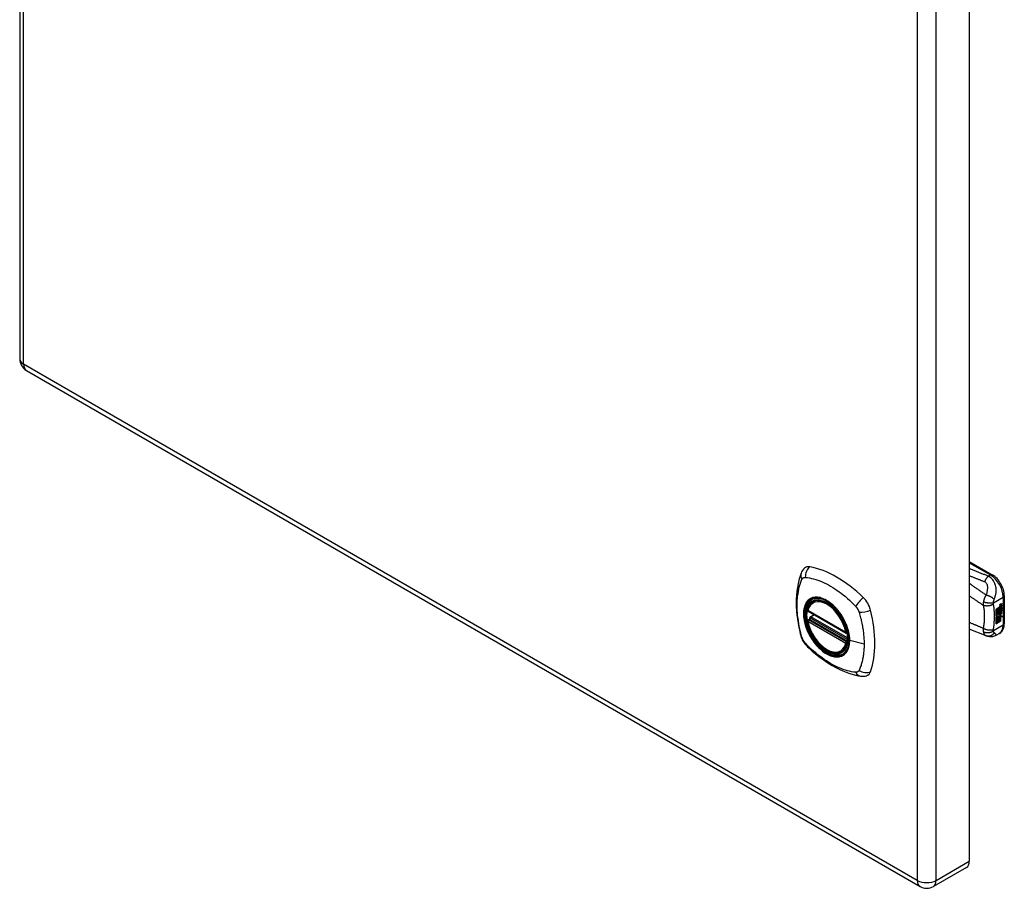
# Model space of a CAD drawing. Header units: inches. Extents: x 3.3 to 70.9, y 5 to 37.2.
# Tile 31 of 32: x 60.2 to 70.9, y 18.3 to 27.8. Entities that reach past the tile are written whole.
import ezdxf

# ---------------------------------------------------------------- set-up
doc = ezdxf.new("R2010")
doc.units = ezdxf.units.IN
doc.header["$MEASUREMENT"] = 0
doc.layers.add('Visible Edges(ANSI)', color=7, linetype='Continuous', lineweight=25)
doc.layers.add('Visible Tangent Edges(ANSI)', color=7, linetype='Continuous', lineweight=25)

msp = doc.modelspace()

# ---------------------------------------------------------------- linework, layer by layer
at = {"layer": 'Visible Edges(ANSI)'}
for p, q in [((60.207, 36.9), (60.207, 24.075)), ((70.566, 31.42), (70.566, 18.595)), ((60.28, 23.948), (70.029, 18.32)), ((70.566, 21.864), (70.817, 21.719)), ((70.948, 21.492), (70.948, 21.186)), ((68.865, 21.427), (68.875, 21.433)), ((70.903, 21.382), (70.902, 21.383)), ((70.903, 21.379), (70.902, 21.38)), ((70.905, 21.393), (70.922, 21.399)), ((70.905, 21.374), (70.922, 21.38)), ((70.907, 21.399), (70.923, 21.405)), ((70.923, 21.398), (70.907, 21.392)), ((70.923, 21.38), (70.907, 21.374)), ((70.912, 21.383), (70.923, 21.387)), ((70.922, 21.399), (70.922, 21.405)), ((70.923, 21.398), (70.922, 21.399)), ((70.922, 21.38), (70.922, 21.386)), ((70.923, 21.38), (70.922, 21.38)), ((70.923, 21.405), (70.923, 21.398)), ((70.923, 21.387), (70.923, 21.38)), ((68.808, 21.323), (69.222, 21.084)), ((68.833, 21.261), (68.874, 21.285)), ((70.858, 21.346), (70.895, 21.368)), ((70.858, 21.332), (70.895, 21.353)), ((70.896, 21.352), (70.858, 21.33)), ((70.858, 21.328), (70.896, 21.35)), ((70.858, 21.33), (70.858, 21.346)), ((70.858, 21.313), (70.899, 21.337)), ((70.901, 21.337), (70.858, 21.312)), ((70.858, 21.31), (70.904, 21.336)), ((70.858, 21.312), (70.858, 21.328)), ((70.858, 21.295), (70.895, 21.316)), ((70.896, 21.315), (70.858, 21.294)), ((70.858, 21.273), (70.858, 21.31)), ((70.858, 21.294), (70.882, 21.287)), ((70.858, 21.294), (70.858, 21.294)), ((70.858, 21.274), (70.869, 21.273)), ((70.858, 21.239), (70.882, 21.273)), ((70.87, 21.273), (70.858, 21.273)), ((70.858, 21.256), (70.87, 21.273)), ((70.883, 21.272), (70.858, 21.237)), ((70.87, 21.273), (70.869, 21.273)), ((70.882, 21.287), (70.896, 21.306)), ((70.883, 21.272), (70.882, 21.273)), ((70.882, 21.273), (70.895, 21.269)), ((70.897, 21.269), (70.883, 21.272)), ((70.892, 21.265), (70.897, 21.269)), ((70.893, 21.286), (70.898, 21.293)), ((70.894, 21.285), (70.893, 21.286)), ((70.899, 21.292), (70.894, 21.285)), ((70.894, 21.285), (70.915, 21.28)), ((70.895, 21.36), (70.897, 21.361)), ((70.895, 21.353), (70.895, 21.36)), ((70.896, 21.359), (70.895, 21.36)), ((70.896, 21.352), (70.895, 21.353)), ((70.895, 21.339), (70.895, 21.349)), ((70.896, 21.338), (70.895, 21.339)), ((70.895, 21.328), (70.9, 21.334)), ((70.895, 21.316), (70.895, 21.328)), ((70.896, 21.327), (70.895, 21.328)), ((70.896, 21.315), (70.895, 21.316)), ((70.897, 21.269), (70.895, 21.269)), ((70.899, 21.36), (70.896, 21.359)), ((70.896, 21.359), (70.896, 21.352)), ((70.896, 21.35), (70.896, 21.338)), ((70.896, 21.338), (70.901, 21.337)), ((70.904, 21.336), (70.896, 21.327)), ((70.896, 21.327), (70.896, 21.315)), ((70.897, 21.353), (70.922, 21.362)), ((70.923, 21.361), (70.897, 21.352)), ((70.899, 21.36), (70.897, 21.361)), ((70.897, 21.358), (70.902, 21.36)), ((70.897, 21.352), (70.897, 21.358)), ((70.897, 21.348), (70.91, 21.342)), ((70.897, 21.34), (70.897, 21.348)), ((70.897, 21.34), (70.905, 21.338)), ((70.906, 21.337), (70.897, 21.34)), ((70.897, 21.327), (70.906, 21.336)), ((70.897, 21.321), (70.908, 21.334)), ((70.91, 21.333), (70.897, 21.318)), ((70.897, 21.318), (70.897, 21.327)), ((70.899, 21.292), (70.898, 21.293)), ((70.902, 21.362), (70.9, 21.362)), ((70.903, 21.364), (70.902, 21.365)), ((70.902, 21.36), (70.902, 21.362)), ((70.903, 21.3), (70.902, 21.3)), ((70.906, 21.337), (70.905, 21.338)), ((70.906, 21.336), (70.906, 21.337)), ((70.908, 21.313), (70.906, 21.314)), ((70.907, 21.276), (70.913, 21.281)), ((70.908, 21.275), (70.907, 21.276)), ((70.91, 21.333), (70.908, 21.334)), ((70.908, 21.334), (70.922, 21.328)), ((70.908, 21.3), (70.908, 21.313)), ((70.915, 21.28), (70.908, 21.275)), ((70.908, 21.275), (70.93, 21.264)), ((70.91, 21.342), (70.923, 21.357)), ((70.923, 21.327), (70.91, 21.333)), ((70.91, 21.302), (70.91, 21.321)), ((70.912, 21.301), (70.91, 21.302)), ((70.912, 21.364), (70.923, 21.368)), ((70.912, 21.34), (70.922, 21.349)), ((70.912, 21.339), (70.912, 21.34)), ((70.914, 21.339), (70.912, 21.34)), ((70.914, 21.338), (70.912, 21.339)), ((70.912, 21.321), (70.912, 21.301)), ((70.923, 21.349), (70.914, 21.339)), ((70.914, 21.339), (70.914, 21.338)), ((70.914, 21.338), (70.923, 21.336)), ((70.918, 21.321), (70.922, 21.323)), ((70.922, 21.362), (70.922, 21.368)), ((70.923, 21.361), (70.922, 21.362)), ((70.922, 21.349), (70.922, 21.356)), ((70.923, 21.349), (70.922, 21.349)), ((70.922, 21.328), (70.922, 21.336)), ((70.923, 21.327), (70.922, 21.328)), ((70.923, 21.368), (70.923, 21.361)), ((70.923, 21.357), (70.923, 21.349)), ((70.923, 21.336), (70.923, 21.327)), ((68.808, 21.227), (68.822, 21.235)), ((68.828, 21.247), (68.828, 21.249)), ((70.858, 21.183), (70.858, 21.256)), ((70.858, 21.237), (70.873, 21.246)), ((70.858, 21.237), (70.858, 21.237)), ((70.858, 21.185), (70.872, 21.193)), ((70.873, 21.192), (70.858, 21.183)), ((70.872, 21.193), (70.872, 21.245)), ((70.873, 21.192), (70.872, 21.193)), ((70.873, 21.246), (70.873, 21.192)), ((70.875, 21.247), (70.89, 21.255)), ((70.875, 21.193), (70.875, 21.247)), ((70.875, 21.195), (70.889, 21.203)), ((70.89, 21.202), (70.875, 21.193)), ((70.889, 21.203), (70.889, 21.255)), ((70.89, 21.202), (70.889, 21.203)), ((70.89, 21.255), (70.89, 21.202)), ((70.906, 21.265), (70.892, 21.265)), ((70.892, 21.257), (70.906, 21.265)), ((70.892, 21.203), (70.892, 21.257)), ((70.892, 21.205), (70.906, 21.213)), ((70.907, 21.212), (70.892, 21.203)), ((70.893, 21.266), (70.904, 21.265)), ((70.906, 21.265), (70.904, 21.265)), ((70.906, 21.213), (70.906, 21.265)), ((70.907, 21.265), (70.906, 21.265)), ((70.906, 21.265), (70.928, 21.265)), ((70.907, 21.212), (70.906, 21.213)), ((70.907, 21.265), (70.907, 21.212)), ((70.93, 21.264), (70.907, 21.265)), ((70.749, 21.055), (70.566, 21.127)), ((70.752, 21.054), (70.749, 21.055)), ((70.896, 21.08), (70.856, 21.057)), ((69.178, 20.885), (69.188, 20.891)), ((70.536, 18.528), (70.175, 18.32))]:
    msp.add_line(p, q, dxfattribs=at)
at = {"layer": 'Visible Edges(ANSI)', "flags": 128}
for points in [[(68.731, 21.736), (68.724, 21.715), (68.717, 21.695), (68.712, 21.676), (68.707, 21.658), (68.703, 21.639), (68.698, 21.62), (68.691, 21.58), (68.686, 21.539), (68.682, 21.498), (68.679, 21.455), (68.678, 21.412), (68.679, 21.369), (68.682, 21.325), (68.685, 21.28), (68.691, 21.236), (68.698, 21.19), (68.706, 21.145), (68.716, 21.099), (68.721, 21.076), (68.724, 21.064), (68.728, 21.05)], [(68.769, 21.792), (68.756, 21.779), (68.746, 21.765), (68.737, 21.75), (68.731, 21.736)], [(70.948, 21.492), (70.948, 21.508), (70.946, 21.524), (70.943, 21.54), (70.938, 21.557), (70.933, 21.573), (70.926, 21.59), (70.919, 21.606), (70.911, 21.621), (70.901, 21.636), (70.891, 21.651), (70.88, 21.664), (70.869, 21.677), (70.857, 21.689), (70.844, 21.7), (70.831, 21.71), (70.817, 21.719)], [(68.803, 21.336), (68.807, 21.351), (68.812, 21.365), (68.819, 21.378), (68.826, 21.39), (68.834, 21.401), (68.843, 21.411), (68.854, 21.419), (68.865, 21.427)], [(69.117, 21.347), (69.136, 21.324), (69.154, 21.301), (69.171, 21.276), (69.186, 21.251), (69.201, 21.225), (69.213, 21.198), (69.225, 21.171), (69.235, 21.143)], [(69.178, 20.885), (69.166, 20.879), (69.154, 20.874), (69.141, 20.871), (69.128, 20.869), (69.115, 20.869), (69.101, 20.87), (69.087, 20.872), (69.072, 20.875), (69.058, 20.88), (69.043, 20.886), (69.028, 20.893), (69.013, 20.901), (68.999, 20.91), (68.984, 20.92), (68.97, 20.931), (68.956, 20.943), (68.942, 20.956), (68.929, 20.97), (68.915, 20.985), (68.903, 21), (68.891, 21.016), (68.879, 21.033), (68.868, 21.05), (68.858, 21.068), (68.848, 21.085), (68.839, 21.104), (68.831, 21.122), (68.824, 21.141), (68.817, 21.159), (68.811, 21.178), (68.807, 21.197), (68.803, 21.215)], [(68.822, 21.235), (68.825, 21.237), (68.827, 21.24), (68.828, 21.244), (68.828, 21.247)], [(70.896, 21.08), (70.909, 21.089), (70.92, 21.1), (70.929, 21.112), (70.936, 21.126), (70.942, 21.14), (70.946, 21.155), (70.948, 21.17), (70.948, 21.186)], [(70.856, 21.057), (70.847, 21.052), (70.838, 21.049), (70.828, 21.046), (70.819, 21.044), (70.809, 21.043), (70.799, 21.042), (70.79, 21.043), (70.781, 21.045), (70.778, 21.045), (70.775, 21.046), (70.77, 21.047), (70.764, 21.049), (70.758, 21.051), (70.752, 21.054)], [(68.728, 21.05), (68.732, 21.037), (68.738, 21.024), (68.743, 21.011), (68.75, 20.999), (68.757, 20.987), (68.765, 20.976), (68.774, 20.965), (68.784, 20.954)], [(68.784, 20.954), (68.793, 20.944), (68.803, 20.935), (68.82, 20.918), (68.854, 20.888), (68.89, 20.858), (68.925, 20.829), (68.961, 20.802), (68.998, 20.777), (69.035, 20.753), (69.072, 20.73), (69.11, 20.709), (69.148, 20.69), (69.186, 20.673), (69.224, 20.658), (69.262, 20.644), (69.3, 20.632), (69.338, 20.622), (69.358, 20.618), (69.368, 20.616), (69.379, 20.614)], [(69.379, 20.614), (69.394, 20.612), (69.411, 20.612), (69.429, 20.614), (69.447, 20.619)]]:
    msp.add_lwpolyline(points, dxfattribs=at)
at = {"layer": 'Visible Edges(ANSI)'}
for centre, radius, start, end in [((60.353, 24.075), 0.146, 180, 240), ((68.814, 21.333), 0.0118, 166.5554, 240), ((68.814, 21.217), 0.0118, 120, 190.611), ((68.839, 21.251), 0.0118, 120, 187.8283), ((69.228, 21.094), 0.0118, 240, 282.6344), ((70.102, 18.446), 0.146, 240, 300)]:
    msp.add_arc(centre, radius, start, end, dxfattribs=at)
for centre, major_axis, start_param, end_param in [((68.868, 21.646), (-0.089, 0.153), 5.825423, 6.408181), ((69.119, 20.649), (-0.64, 1.108), 5.170151, 5.825423), ((69.014, 21.152), (0.157, -0.273), 2.363977, 7.060801), ((69.37, 21.357), (0.089, -0.153), 1.113034, 2.028558), ((70.902, 21.39), (0.0035, 0.00606), 1.107844, 2.350588), ((70.908, 21.394), (-0.0082, -0.0142), 5.492181, 6.613939), ((70.901, 21.372), (0.00338, 0.00585), 1.081978, 2.347078), ((70.907, 21.395), (-0.0082, -0.0142), 0.086492, 0.330754), ((70.904, 21.383), (0.0096, 0.0166), 0.593412, 1.107844), ((70.903, 21.388), (0.002, 0.00346), 1.196401, 2.462706), ((70.906, 21.39), (-0.0042, -0.00727), 5.604299, 6.283185), ((70.904, 21.364), (0.0096, 0.0166), 0.848525, 1.081978), ((70.904, 21.386), (0.0041, 0.0071), 0.610729, 1.196401), ((70.905, 21.387), (-0.002, -0.00346), 4.337994, 5.604299), ((70.908, 21.389), (-0.0042, -0.00727), 5.604299, 6.503242), ((70.906, 21.385), (-0.0041, -0.0071), 3.752322, 4.337994), ((70.916, 21.41), (-0.0155, -0.0268), 0.236639, 0.625276), ((68.632, 21.493), (-0.64, 1.108), 3.599355, 4.254627), ((70.905, 21.375), (-0.008, -0.0139), 5.60195, 6.283185), ((70.911, 21.311), (-0.011, -0.0191), 5.272274, 6.251395), ((70.909, 21.312), (-0.011, -0.0191), 5.444689, 6.251395), ((70.907, 21.374), (-0.008, -0.0139), 5.47676, 6.310847), ((70.911, 21.311), (-0.01, -0.0173), 5.330385, 6.268672), ((70.908, 21.376), (-0.008, -0.0139), 5.48867, 6.499805), ((70.904, 21.309), (0.00507, 0.00878), 1.201563, 2.270327), ((70.907, 21.377), (-0.008, -0.0139), 0.088504, 0.216619), ((70.905, 21.308), (-0.00365, -0.00632), 4.819991, 5.836026), ((70.903, 21.37), (0.002, 0.00346), 1.196548, 2.461438), ((70.906, 21.372), (-0.0042, -0.00727), 5.603031, 6.283185), ((70.907, 21.31), (-0.0056, -0.0097), 5.836026, 6.283185), ((70.913, 21.318), (-0.0133, -0.023), 0.055414, 0.72544), ((70.907, 21.304), (0.0094, 0.0163), 0.369234, 1.201563), ((70.904, 21.308), (0.00318, 0.00551), 0.287189, 1.678399), ((70.906, 21.307), (-0.00365, -0.00632), 4.819991, 5.836026), ((70.909, 21.309), (-0.0056, -0.0097), 5.836026, 6.946368), ((70.914, 21.317), (-0.0133, -0.023), 6.268672, 7.008625), ((70.904, 21.367), (0.0041, 0.0071), 0.610865, 1.196548), ((70.905, 21.369), (-0.002, -0.00346), 4.33814, 5.603031), ((70.908, 21.371), (-0.0042, -0.00727), 5.603031, 6.503084), ((70.905, 21.307), (0.00318, 0.00551), 0.287189, 1.678399), ((70.906, 21.366), (-0.0041, -0.0071), 3.752458, 4.33814), ((70.916, 21.392), (-0.0155, -0.0268), 0.219898, 0.610865), ((70.912, 21.306), (0.0066, 0.0114), 3.867033, 5.35049), ((70.913, 21.307), (0.0032, 0.00554), 3.639467, 5.055842), ((70.914, 21.306), (-0.0066, -0.0114), 0.72544, 2.208898), ((70.904, 21.307), (0.0102, 0.0177), 5.055842, 5.891549), ((70.893, 21.299), (0.0202, 0.0351), 5.35049, 5.748953), ((70.894, 21.298), (-0.0202, -0.0351), 2.208898, 2.658734), ((69.37, 20.778), (0.089, -0.153), 6.158189, 6.740947), ((70.463, 18.654), (0.073, -0.126), 0, 0.785398)]:
    msp.add_ellipse(centre, major_axis=major_axis, ratio=0.57735, start_param=start_param, end_param=end_param, dxfattribs=at)
msp.add_ellipse((69.011, 21.15), major_axis=(-0.16, 0.277), ratio=0.57735, dxfattribs=at)
at = {"layer": 'Visible Tangent Edges(ANSI)'}
for p, q in [((60.25, 24.015), (60.25, 36.841)), ((69.999, 31.212), (69.999, 18.386)), ((70.206, 18.386), (70.206, 31.212)), ((69.999, 18.386), (60.25, 24.015)), ((70.566, 21.85), (70.798, 21.717)), ((70.798, 21.717), (70.775, 21.703)), ((70.829, 21.413), (70.937, 21.476)), ((70.902, 21.385), (70.9, 21.386)), ((70.903, 21.39), (70.902, 21.39)), ((70.907, 21.392), (70.905, 21.393)), ((70.937, 21.476), (70.937, 21.17)), ((69.22, 21.089), (68.806, 21.328)), ((68.839, 21.261), (68.878, 21.283)), ((70.902, 21.367), (70.9, 21.368)), ((70.901, 21.302), (70.9, 21.303)), ((70.902, 21.308), (70.901, 21.309)), ((70.903, 21.371), (70.902, 21.372)), ((70.907, 21.374), (70.905, 21.374)), ((70.913, 21.295), (70.912, 21.295)), ((70.923, 21.309), (70.921, 21.31)), ((68.806, 21.212), (69.22, 20.973)), ((68.814, 21.227), (68.826, 21.233)), ((69.228, 20.988), (68.814, 21.227)), ((68.826, 21.233), (69.236, 20.997)), ((69.237, 21.014), (68.834, 21.246)), ((69.237, 21.031), (68.839, 21.261)), ((70.937, 21.17), (70.829, 21.108)), ((69.235, 20.992), (69.228, 20.988)), ((69.419, 20.963), (69.262, 21.003)), ((70.206, 18.386), (70.566, 18.595))]:
    msp.add_line(p, q, dxfattribs=at)
at = {"layer": 'Visible Tangent Edges(ANSI)', "flags": 128}
for points in [[(70.775, 21.703), (70.766, 21.707), (70.757, 21.71), (70.749, 21.714), (70.74, 21.717), (70.731, 21.721), (70.723, 21.724), (70.714, 21.727), (70.705, 21.731), (70.697, 21.734), (70.688, 21.738), (70.679, 21.741), (70.67, 21.745), (70.662, 21.748), (70.653, 21.751), (70.644, 21.755), (70.636, 21.758), (70.627, 21.762), (70.618, 21.765), (70.61, 21.769), (70.601, 21.772), (70.592, 21.776), (70.584, 21.779), (70.575, 21.782), (70.566, 21.786)], [(70.566, 21.71), (70.573, 21.708), (70.58, 21.705), (70.587, 21.702), (70.594, 21.699), (70.601, 21.697), (70.608, 21.694), (70.615, 21.691), (70.621, 21.688), (70.628, 21.686), (70.635, 21.683), (70.642, 21.68), (70.649, 21.678), (70.656, 21.675), (70.663, 21.672), (70.67, 21.669), (70.677, 21.667), (70.684, 21.664), (70.69, 21.661), (70.697, 21.658), (70.704, 21.656), (70.711, 21.653), (70.718, 21.65), (70.725, 21.647), (70.732, 21.645)], [(70.775, 21.703), (70.773, 21.702), (70.771, 21.7), (70.769, 21.698), (70.767, 21.696), (70.765, 21.694), (70.763, 21.692), (70.761, 21.69), (70.759, 21.688), (70.757, 21.686), (70.755, 21.683), (70.754, 21.681), (70.752, 21.678), (70.75, 21.676), (70.748, 21.673), (70.746, 21.671), (70.745, 21.668), (70.743, 21.665), (70.741, 21.662), (70.739, 21.66), (70.738, 21.657), (70.736, 21.654), (70.735, 21.651), (70.733, 21.648), (70.732, 21.645)], [(70.838, 21.451), (70.841, 21.46), (70.844, 21.469), (70.847, 21.477), (70.85, 21.486), (70.852, 21.496), (70.855, 21.505), (70.856, 21.514), (70.858, 21.524), (70.859, 21.534), (70.86, 21.545), (70.86, 21.555), (70.859, 21.566), (70.858, 21.578), (70.856, 21.589), (70.853, 21.602), (70.85, 21.614), (70.845, 21.626), (70.839, 21.639), (70.831, 21.652), (70.822, 21.664), (70.812, 21.676), (70.801, 21.686), (70.788, 21.696), (70.775, 21.703)], [(68.741, 21.036), (68.732, 21.069), (68.724, 21.099), (68.718, 21.128), (68.712, 21.158), (68.706, 21.187), (68.702, 21.216), (68.698, 21.245), (68.694, 21.274), (68.692, 21.302), (68.69, 21.33), (68.689, 21.358), (68.688, 21.385), (68.689, 21.412), (68.69, 21.438), (68.692, 21.464), (68.694, 21.489), (68.698, 21.513), (68.702, 21.537), (68.706, 21.561), (68.712, 21.584), (68.718, 21.606), (68.724, 21.628), (68.732, 21.649), (68.741, 21.671)], [(68.741, 21.671), (68.742, 21.672), (68.743, 21.674), (68.745, 21.675), (68.746, 21.677), (68.747, 21.678), (68.748, 21.68), (68.749, 21.681), (68.751, 21.682), (68.752, 21.684), (68.754, 21.685), (68.755, 21.686), (68.757, 21.687), (68.758, 21.687), (68.76, 21.688), (68.761, 21.689), (68.763, 21.689), (68.765, 21.69), (68.767, 21.69), (68.768, 21.691), (68.77, 21.691), (68.772, 21.691), (68.774, 21.691), (68.776, 21.692), (68.778, 21.691)], [(68.778, 21.691), (68.802, 21.689), (68.824, 21.685), (68.846, 21.68), (68.868, 21.674), (68.891, 21.668), (68.914, 21.66), (68.937, 21.652), (68.96, 21.643), (68.983, 21.632), (69.007, 21.621), (69.03, 21.609), (69.054, 21.596), (69.077, 21.582), (69.1, 21.567), (69.123, 21.552), (69.146, 21.535), (69.169, 21.518), (69.192, 21.5), (69.215, 21.481), (69.237, 21.461), (69.26, 21.441), (69.282, 21.421), (69.304, 21.399), (69.327, 21.374)], [(70.75, 21.499), (70.742, 21.504), (70.734, 21.509), (70.727, 21.514), (70.719, 21.52), (70.711, 21.525), (70.704, 21.53), (70.696, 21.535), (70.689, 21.541), (70.681, 21.546), (70.673, 21.551), (70.666, 21.556), (70.658, 21.562), (70.65, 21.567), (70.643, 21.572), (70.635, 21.577), (70.627, 21.582), (70.62, 21.588), (70.612, 21.593), (70.605, 21.598), (70.597, 21.603), (70.589, 21.609), (70.582, 21.614), (70.574, 21.619), (70.566, 21.624)], [(70.732, 21.645), (70.738, 21.642), (70.743, 21.639), (70.748, 21.634), (70.752, 21.629), (70.755, 21.624), (70.758, 21.618), (70.76, 21.612), (70.762, 21.606), (70.763, 21.599), (70.764, 21.593), (70.764, 21.586), (70.764, 21.58), (70.764, 21.573), (70.764, 21.566), (70.763, 21.56), (70.763, 21.553), (70.762, 21.546), (70.761, 21.539), (70.759, 21.533), (70.758, 21.526), (70.756, 21.519), (70.754, 21.512), (70.752, 21.505), (70.75, 21.499)], [(70.566, 21.49), (70.573, 21.486), (70.579, 21.481), (70.585, 21.477), (70.592, 21.473), (70.598, 21.469), (70.604, 21.464), (70.611, 21.46), (70.617, 21.456), (70.623, 21.452), (70.63, 21.447), (70.636, 21.443), (70.642, 21.439), (70.649, 21.435), (70.655, 21.43), (70.661, 21.426), (70.668, 21.422), (70.674, 21.418), (70.68, 21.413), (70.687, 21.409), (70.693, 21.405), (70.7, 21.4), (70.706, 21.396), (70.712, 21.392), (70.719, 21.388)], [(70.75, 21.499), (70.748, 21.496), (70.746, 21.493), (70.744, 21.49), (70.743, 21.487), (70.741, 21.484), (70.74, 21.481), (70.738, 21.478), (70.737, 21.475), (70.736, 21.472), (70.734, 21.469), (70.733, 21.466), (70.732, 21.463), (70.73, 21.459), (70.729, 21.456), (70.728, 21.453), (70.727, 21.449), (70.726, 21.446), (70.725, 21.443), (70.724, 21.439), (70.723, 21.436), (70.722, 21.433), (70.721, 21.43), (70.721, 21.427), (70.72, 21.424)], [(70.838, 21.451), (70.836, 21.453), (70.833, 21.455), (70.831, 21.458), (70.828, 21.46), (70.825, 21.462), (70.822, 21.465), (70.818, 21.467), (70.815, 21.47), (70.811, 21.472), (70.807, 21.474), (70.803, 21.477), (70.799, 21.479), (70.795, 21.481), (70.791, 21.483), (70.786, 21.485), (70.782, 21.487), (70.778, 21.489), (70.774, 21.491), (70.769, 21.492), (70.765, 21.494), (70.761, 21.495), (70.757, 21.496), (70.753, 21.498), (70.75, 21.499)], [(68.815, 21.447), (68.806, 21.439), (68.798, 21.43), (68.791, 21.42), (68.784, 21.409), (68.778, 21.397), (68.772, 21.385), (68.768, 21.371), (68.764, 21.357), (68.761, 21.343), (68.759, 21.327), (68.758, 21.311), (68.757, 21.294), (68.758, 21.277), (68.759, 21.26), (68.761, 21.242), (68.764, 21.224), (68.768, 21.206), (68.772, 21.187), (68.778, 21.168), (68.784, 21.149), (68.791, 21.131), (68.798, 21.112), (68.806, 21.093), (68.815, 21.075)], [(69.259, 21.005), (69.256, 20.961), (69.246, 20.922), (69.231, 20.888), (69.209, 20.861), (69.182, 20.842), (69.152, 20.831), (69.117, 20.828), (69.079, 20.833), (69.04, 20.847), (69, 20.868), (68.96, 20.897), (68.921, 20.932), (68.885, 20.972), (68.852, 21.018), (68.823, 21.066), (68.799, 21.117), (68.781, 21.169), (68.768, 21.22), (68.762, 21.27), (68.762, 21.316), (68.768, 21.358), (68.781, 21.395), (68.8, 21.425), (68.824, 21.448), (68.853, 21.463), (68.886, 21.47), (68.922, 21.469), (68.961, 21.46), (69.001, 21.442), (69.041, 21.417), (69.08, 21.385), (69.117, 21.347)], [(68.849, 21.466), (68.847, 21.465), (68.846, 21.465), (68.844, 21.464), (68.843, 21.463), (68.841, 21.463), (68.84, 21.462), (68.838, 21.461), (68.837, 21.461), (68.835, 21.46), (68.834, 21.459), (68.833, 21.458), (68.831, 21.458), (68.83, 21.457), (68.828, 21.456), (68.827, 21.455), (68.826, 21.454), (68.824, 21.453), (68.823, 21.452), (68.822, 21.452), (68.82, 21.451), (68.819, 21.45), (68.818, 21.449), (68.817, 21.448), (68.815, 21.447)], [(69.17, 21.28), (69.159, 21.297), (69.147, 21.313), (69.135, 21.329), (69.122, 21.345), (69.109, 21.359), (69.095, 21.374), (69.081, 21.387), (69.067, 21.399), (69.053, 21.411), (69.039, 21.422), (69.024, 21.431), (69.01, 21.44), (68.995, 21.448), (68.981, 21.455), (68.966, 21.461), (68.952, 21.466), (68.938, 21.47), (68.924, 21.472), (68.91, 21.474), (68.897, 21.474), (68.884, 21.474), (68.872, 21.472), (68.86, 21.47), (68.849, 21.466)], [(70.72, 21.424), (70.72, 21.422), (70.719, 21.42), (70.719, 21.418), (70.719, 21.417), (70.719, 21.415), (70.718, 21.413), (70.718, 21.412), (70.718, 21.41), (70.718, 21.408), (70.718, 21.407), (70.718, 21.405), (70.718, 21.404), (70.718, 21.402), (70.718, 21.401), (70.718, 21.4), (70.718, 21.398), (70.718, 21.397), (70.718, 21.395), (70.718, 21.394), (70.718, 21.393), (70.718, 21.391), (70.718, 21.39), (70.718, 21.389), (70.719, 21.388)], [(70.829, 21.401), (70.825, 21.398), (70.822, 21.396), (70.818, 21.393), (70.814, 21.391), (70.809, 21.389), (70.805, 21.387), (70.8, 21.385), (70.795, 21.384), (70.79, 21.382), (70.784, 21.381), (70.779, 21.38), (70.774, 21.379), (70.768, 21.379), (70.763, 21.378), (70.758, 21.378), (70.753, 21.379), (70.748, 21.379), (70.743, 21.38), (70.738, 21.381), (70.734, 21.382), (70.729, 21.383), (70.726, 21.384), (70.722, 21.386), (70.719, 21.388)], [(70.719, 21.388), (70.719, 21.384), (70.72, 21.381), (70.721, 21.377), (70.721, 21.374), (70.722, 21.37), (70.723, 21.367), (70.723, 21.363), (70.724, 21.359), (70.724, 21.356), (70.725, 21.352), (70.725, 21.349), (70.726, 21.345), (70.726, 21.341), (70.727, 21.338), (70.727, 21.334), (70.727, 21.33), (70.728, 21.326), (70.728, 21.323), (70.728, 21.319), (70.729, 21.315), (70.729, 21.311), (70.729, 21.307), (70.729, 21.304), (70.73, 21.3)], [(70.829, 21.413), (70.826, 21.413), (70.823, 21.412), (70.819, 21.411), (70.815, 21.411), (70.81, 21.41), (70.806, 21.41), (70.801, 21.41), (70.796, 21.409), (70.791, 21.41), (70.786, 21.41), (70.781, 21.41), (70.776, 21.41), (70.77, 21.411), (70.765, 21.412), (70.76, 21.412), (70.755, 21.413), (70.75, 21.414), (70.745, 21.415), (70.74, 21.417), (70.736, 21.418), (70.731, 21.419), (70.727, 21.421), (70.724, 21.422), (70.72, 21.424)], [(70.829, 21.401), (70.829, 21.401), (70.829, 21.402), (70.829, 21.402), (70.829, 21.403), (70.829, 21.403), (70.829, 21.404), (70.829, 21.404), (70.828, 21.405), (70.828, 21.405), (70.828, 21.406), (70.828, 21.406), (70.828, 21.407), (70.829, 21.407), (70.829, 21.408), (70.829, 21.408), (70.829, 21.409), (70.829, 21.409), (70.829, 21.41), (70.829, 21.41), (70.829, 21.411), (70.829, 21.412), (70.829, 21.412), (70.829, 21.413), (70.829, 21.413)], [(70.829, 21.413), (70.83, 21.415), (70.83, 21.417), (70.83, 21.419), (70.83, 21.42), (70.831, 21.422), (70.831, 21.424), (70.831, 21.426), (70.831, 21.427), (70.832, 21.429), (70.832, 21.431), (70.832, 21.433), (70.833, 21.434), (70.833, 21.436), (70.834, 21.437), (70.834, 21.439), (70.834, 21.44), (70.835, 21.442), (70.835, 21.443), (70.836, 21.444), (70.836, 21.446), (70.836, 21.447), (70.837, 21.448), (70.837, 21.45), (70.838, 21.451)], [(70.829, 21.12), (70.831, 21.133), (70.833, 21.146), (70.834, 21.158), (70.836, 21.171), (70.837, 21.183), (70.838, 21.196), (70.839, 21.208), (70.84, 21.22), (70.841, 21.232), (70.841, 21.244), (70.842, 21.256), (70.842, 21.268), (70.842, 21.28), (70.841, 21.291), (70.841, 21.303), (70.84, 21.314), (70.839, 21.325), (70.838, 21.337), (70.837, 21.348), (70.836, 21.358), (70.834, 21.369), (70.833, 21.38), (70.831, 21.39), (70.829, 21.401)], [(69.204, 21.222), (69.202, 21.225), (69.201, 21.227), (69.2, 21.23), (69.199, 21.232), (69.197, 21.235), (69.196, 21.237), (69.195, 21.24), (69.193, 21.242), (69.192, 21.244), (69.191, 21.247), (69.189, 21.249), (69.188, 21.252), (69.186, 21.254), (69.185, 21.256), (69.184, 21.259), (69.182, 21.261), (69.181, 21.264), (69.179, 21.266), (69.178, 21.268), (69.176, 21.271), (69.175, 21.273), (69.173, 21.275), (69.172, 21.278), (69.17, 21.28)], [(69.327, 21.374), (69.328, 21.373), (69.329, 21.372), (69.33, 21.371), (69.331, 21.37), (69.332, 21.369), (69.333, 21.367), (69.334, 21.366), (69.335, 21.365), (69.336, 21.364), (69.337, 21.363), (69.338, 21.361), (69.339, 21.36), (69.34, 21.359), (69.341, 21.358), (69.341, 21.356), (69.342, 21.355), (69.343, 21.354), (69.344, 21.353), (69.345, 21.351), (69.346, 21.35), (69.346, 21.349), (69.347, 21.347), (69.348, 21.346), (69.349, 21.345)], [(69.349, 21.345), (69.35, 21.343), (69.35, 21.342), (69.351, 21.341), (69.352, 21.339), (69.352, 21.338), (69.353, 21.337), (69.354, 21.335), (69.355, 21.334), (69.355, 21.332), (69.356, 21.331), (69.357, 21.33), (69.357, 21.328), (69.358, 21.327), (69.358, 21.325), (69.359, 21.324), (69.36, 21.323), (69.36, 21.321), (69.361, 21.32), (69.361, 21.318), (69.362, 21.317), (69.362, 21.316), (69.363, 21.314), (69.363, 21.313), (69.364, 21.311)], [(69.364, 21.311), (69.37, 21.293), (69.374, 21.278), (69.377, 21.264), (69.381, 21.249), (69.385, 21.234), (69.388, 21.219), (69.391, 21.205), (69.394, 21.19), (69.397, 21.175), (69.4, 21.161), (69.402, 21.146), (69.405, 21.132), (69.407, 21.117), (69.409, 21.103), (69.411, 21.088), (69.413, 21.074), (69.414, 21.06), (69.415, 21.046), (69.416, 21.032), (69.417, 21.018), (69.418, 21.004), (69.419, 20.991), (69.419, 20.977), (69.419, 20.963)], [(70.73, 21.3), (70.73, 21.297), (70.73, 21.294), (70.73, 21.292), (70.73, 21.289), (70.73, 21.287), (70.73, 21.284), (70.73, 21.281), (70.73, 21.279), (70.73, 21.276), (70.73, 21.273), (70.73, 21.271), (70.73, 21.268), (70.73, 21.265), (70.73, 21.263), (70.73, 21.26), (70.73, 21.257), (70.73, 21.254), (70.73, 21.252), (70.73, 21.249), (70.73, 21.246), (70.73, 21.244), (70.73, 21.241), (70.73, 21.238), (70.73, 21.235)], [(68.822, 21.235), (68.822, 21.235), (68.822, 21.235), (68.822, 21.235), (68.822, 21.235), (68.822, 21.235), (68.822, 21.235), (68.822, 21.235), (68.822, 21.235), (68.822, 21.235), (68.822, 21.235), (68.822, 21.235), (68.822, 21.235), (68.822, 21.235), (68.822, 21.235), (68.822, 21.235), (68.822, 21.235), (68.822, 21.235), (68.822, 21.235), (68.822, 21.235), (68.822, 21.235), (68.822, 21.235), (68.822, 21.235), (68.822, 21.235), (68.822, 21.235)], [(68.822, 21.235), (68.822, 21.235), (68.822, 21.235), (68.822, 21.235), (68.822, 21.235), (68.822, 21.235), (68.822, 21.235), (68.822, 21.235), (68.822, 21.235), (68.822, 21.235), (68.822, 21.235), (68.822, 21.235), (68.822, 21.235), (68.823, 21.235), (68.823, 21.235), (68.823, 21.235), (68.823, 21.234), (68.823, 21.234), (68.823, 21.234), (68.823, 21.234), (68.823, 21.234), (68.824, 21.234), (68.824, 21.234), (68.824, 21.234), (68.824, 21.234)], [(68.824, 21.234), (68.824, 21.234), (68.824, 21.234), (68.824, 21.234), (68.824, 21.234), (68.825, 21.234), (68.825, 21.234), (68.825, 21.234), (68.825, 21.234), (68.825, 21.234), (68.825, 21.234), (68.825, 21.234), (68.825, 21.234), (68.825, 21.234), (68.825, 21.234), (68.825, 21.234), (68.825, 21.234), (68.825, 21.234), (68.825, 21.234), (68.825, 21.233), (68.825, 21.233), (68.826, 21.233), (68.826, 21.233), (68.826, 21.233), (68.826, 21.233)], [(68.828, 21.248), (68.828, 21.248), (68.828, 21.248), (68.828, 21.248), (68.828, 21.248), (68.828, 21.248), (68.828, 21.248), (68.828, 21.248), (68.828, 21.248), (68.828, 21.248), (68.828, 21.248), (68.828, 21.248), (68.828, 21.248), (68.828, 21.248), (68.828, 21.248), (68.828, 21.248), (68.828, 21.247), (68.828, 21.247), (68.828, 21.247), (68.828, 21.247), (68.828, 21.247), (68.828, 21.247), (68.828, 21.247), (68.828, 21.247), (68.828, 21.247)], [(68.831, 21.248), (68.831, 21.248), (68.831, 21.248), (68.83, 21.248), (68.83, 21.248), (68.83, 21.248), (68.83, 21.248), (68.83, 21.248), (68.83, 21.248), (68.829, 21.248), (68.829, 21.248), (68.829, 21.248), (68.829, 21.248), (68.829, 21.248), (68.829, 21.248), (68.829, 21.248), (68.829, 21.248), (68.829, 21.248), (68.828, 21.248), (68.828, 21.248), (68.828, 21.248), (68.828, 21.248), (68.828, 21.248), (68.828, 21.248), (68.828, 21.248)], [(68.834, 21.246), (68.834, 21.246), (68.834, 21.246), (68.834, 21.246), (68.833, 21.246), (68.833, 21.247), (68.833, 21.247), (68.833, 21.247), (68.833, 21.247), (68.833, 21.247), (68.833, 21.247), (68.833, 21.247), (68.832, 21.247), (68.832, 21.247), (68.832, 21.247), (68.832, 21.247), (68.832, 21.247), (68.832, 21.247), (68.832, 21.247), (68.832, 21.247), (68.832, 21.247), (68.831, 21.248), (68.831, 21.248), (68.831, 21.248), (68.831, 21.248)], [(69.262, 21.003), (69.262, 21.012), (69.262, 21.02), (69.261, 21.029), (69.26, 21.038), (69.259, 21.047), (69.258, 21.056), (69.257, 21.065), (69.255, 21.074), (69.254, 21.083), (69.252, 21.092), (69.249, 21.101), (69.247, 21.111), (69.244, 21.12), (69.242, 21.129), (69.239, 21.139), (69.235, 21.148), (69.232, 21.157), (69.229, 21.167), (69.225, 21.176), (69.221, 21.186), (69.217, 21.195), (69.213, 21.204), (69.208, 21.213), (69.204, 21.222)], [(70.719, 21.135), (70.712, 21.138), (70.706, 21.14), (70.7, 21.143), (70.693, 21.146), (70.687, 21.148), (70.68, 21.151), (70.674, 21.154), (70.668, 21.156), (70.661, 21.159), (70.655, 21.162), (70.649, 21.165), (70.642, 21.167), (70.636, 21.17), (70.63, 21.173), (70.623, 21.175), (70.617, 21.178), (70.611, 21.181), (70.604, 21.183), (70.598, 21.186), (70.592, 21.189), (70.585, 21.191), (70.579, 21.194), (70.573, 21.197), (70.566, 21.2)], [(70.73, 21.235), (70.729, 21.231), (70.729, 21.227), (70.729, 21.223), (70.729, 21.219), (70.728, 21.215), (70.728, 21.211), (70.728, 21.207), (70.727, 21.202), (70.727, 21.198), (70.727, 21.194), (70.726, 21.19), (70.726, 21.186), (70.725, 21.182), (70.725, 21.177), (70.724, 21.173), (70.724, 21.169), (70.723, 21.165), (70.723, 21.16), (70.722, 21.156), (70.721, 21.152), (70.721, 21.148), (70.72, 21.143), (70.719, 21.139), (70.719, 21.135)], [(68.815, 21.075), (68.817, 21.073), (68.818, 21.07), (68.819, 21.068), (68.82, 21.065), (68.822, 21.063), (68.823, 21.06), (68.824, 21.058), (68.826, 21.055), (68.827, 21.053), (68.828, 21.051), (68.83, 21.048), (68.831, 21.046), (68.833, 21.043), (68.834, 21.041), (68.835, 21.039), (68.837, 21.036), (68.838, 21.034), (68.84, 21.031), (68.841, 21.029), (68.843, 21.027), (68.844, 21.024), (68.846, 21.022), (68.847, 21.02), (68.849, 21.017)], [(69.235, 21.143), (69.237, 21.137), (69.239, 21.131), (69.241, 21.125), (69.242, 21.119), (69.244, 21.114), (69.245, 21.108), (69.247, 21.102), (69.248, 21.096), (69.25, 21.09), (69.251, 21.084), (69.252, 21.078), (69.253, 21.073), (69.254, 21.067), (69.255, 21.061), (69.256, 21.055), (69.256, 21.05), (69.257, 21.044), (69.258, 21.038), (69.258, 21.033), (69.258, 21.027), (69.259, 21.022), (69.259, 21.016), (69.259, 21.011), (69.259, 21.005)], [(70.719, 21.135), (70.718, 21.133), (70.718, 21.132), (70.718, 21.13), (70.718, 21.128), (70.718, 21.127), (70.718, 21.125), (70.718, 21.123), (70.718, 21.122), (70.718, 21.12), (70.718, 21.118), (70.718, 21.117), (70.718, 21.115), (70.718, 21.114), (70.718, 21.112), (70.718, 21.11), (70.718, 21.109), (70.718, 21.107), (70.718, 21.105), (70.719, 21.104), (70.719, 21.102), (70.719, 21.101), (70.719, 21.099), (70.72, 21.097), (70.72, 21.096)], [(70.829, 21.12), (70.825, 21.119), (70.822, 21.118), (70.818, 21.117), (70.814, 21.116), (70.809, 21.116), (70.805, 21.115), (70.8, 21.115), (70.795, 21.115), (70.79, 21.115), (70.784, 21.115), (70.779, 21.115), (70.774, 21.116), (70.768, 21.117), (70.763, 21.118), (70.758, 21.119), (70.753, 21.12), (70.748, 21.122), (70.743, 21.123), (70.738, 21.125), (70.734, 21.127), (70.729, 21.129), (70.726, 21.131), (70.722, 21.133), (70.719, 21.135)], [(70.829, 21.108), (70.826, 21.105), (70.823, 21.103), (70.819, 21.1), (70.815, 21.098), (70.81, 21.095), (70.806, 21.093), (70.801, 21.091), (70.796, 21.09), (70.791, 21.088), (70.786, 21.087), (70.781, 21.086), (70.776, 21.085), (70.77, 21.085), (70.765, 21.085), (70.76, 21.085), (70.755, 21.085), (70.75, 21.086), (70.745, 21.086), (70.74, 21.088), (70.736, 21.089), (70.731, 21.09), (70.727, 21.092), (70.724, 21.094), (70.72, 21.096)], [(70.72, 21.096), (70.721, 21.093), (70.721, 21.091), (70.722, 21.088), (70.723, 21.086), (70.724, 21.083), (70.725, 21.081), (70.726, 21.079), (70.727, 21.076), (70.728, 21.074), (70.729, 21.072), (70.73, 21.07), (70.731, 21.068), (70.733, 21.067), (70.734, 21.065), (70.735, 21.064), (70.737, 21.063), (70.738, 21.061), (70.739, 21.06), (70.741, 21.059), (70.742, 21.058), (70.744, 21.057), (70.745, 21.056), (70.747, 21.055), (70.749, 21.055)], [(70.838, 21.086), (70.836, 21.083), (70.833, 21.079), (70.831, 21.076), (70.828, 21.073), (70.825, 21.07), (70.822, 21.067), (70.819, 21.064), (70.815, 21.062), (70.812, 21.059), (70.808, 21.057), (70.804, 21.056), (70.8, 21.054), (70.796, 21.053), (70.792, 21.051), (70.788, 21.05), (70.784, 21.05), (70.779, 21.05), (70.775, 21.049), (70.771, 21.05), (70.767, 21.05), (70.763, 21.051), (70.759, 21.051), (70.755, 21.052), (70.752, 21.054)], [(70.829, 21.108), (70.829, 21.109), (70.829, 21.109), (70.829, 21.11), (70.829, 21.11), (70.829, 21.111), (70.829, 21.111), (70.829, 21.112), (70.829, 21.112), (70.829, 21.113), (70.829, 21.113), (70.829, 21.114), (70.828, 21.114), (70.828, 21.115), (70.828, 21.115), (70.828, 21.116), (70.828, 21.116), (70.829, 21.117), (70.829, 21.117), (70.829, 21.118), (70.829, 21.118), (70.829, 21.119), (70.829, 21.119), (70.829, 21.12), (70.829, 21.12)], [(70.838, 21.086), (70.837, 21.086), (70.837, 21.087), (70.836, 21.087), (70.836, 21.088), (70.836, 21.088), (70.835, 21.089), (70.835, 21.09), (70.834, 21.09), (70.834, 21.091), (70.834, 21.092), (70.833, 21.092), (70.833, 21.093), (70.832, 21.094), (70.832, 21.095), (70.832, 21.096), (70.831, 21.098), (70.831, 21.099), (70.831, 21.1), (70.831, 21.101), (70.83, 21.103), (70.83, 21.104), (70.83, 21.105), (70.83, 21.107), (70.829, 21.108)], [(70.856, 21.057), (70.857, 21.058), (70.858, 21.059), (70.859, 21.06), (70.859, 21.061), (70.86, 21.062), (70.86, 21.063), (70.86, 21.064), (70.859, 21.065), (70.859, 21.066), (70.858, 21.068), (70.857, 21.069), (70.856, 21.07), (70.855, 21.071), (70.854, 21.072), (70.853, 21.074), (70.852, 21.075), (70.85, 21.076), (70.849, 21.078), (70.847, 21.079), (70.845, 21.08), (70.844, 21.082), (70.842, 21.083), (70.84, 21.085), (70.838, 21.086)], [(68.778, 20.973), (68.776, 20.975), (68.774, 20.978), (68.772, 20.98), (68.77, 20.982), (68.768, 20.985), (68.767, 20.987), (68.765, 20.99), (68.763, 20.992), (68.761, 20.995), (68.76, 20.997), (68.758, 21), (68.757, 21.003), (68.755, 21.005), (68.754, 21.008), (68.752, 21.011), (68.751, 21.014), (68.749, 21.016), (68.748, 21.019), (68.747, 21.022), (68.746, 21.025), (68.745, 21.027), (68.743, 21.03), (68.742, 21.033), (68.741, 21.036)], [(69.327, 20.656), (69.304, 20.658), (69.282, 20.662), (69.26, 20.667), (69.237, 20.673), (69.215, 20.68), (69.192, 20.688), (69.169, 20.696), (69.146, 20.706), (69.123, 20.716), (69.1, 20.727), (69.077, 20.739), (69.054, 20.753), (69.03, 20.766), (69.007, 20.781), (68.983, 20.797), (68.96, 20.813), (68.937, 20.83), (68.914, 20.848), (68.891, 20.867), (68.868, 20.886), (68.846, 20.906), (68.824, 20.927), (68.802, 20.948), (68.778, 20.973)], [(68.849, 21.017), (68.86, 21.001), (68.872, 20.984), (68.884, 20.968), (68.897, 20.953), (68.911, 20.938), (68.924, 20.924), (68.938, 20.911), (68.952, 20.899), (68.966, 20.887), (68.981, 20.876), (68.995, 20.866), (69.01, 20.858), (69.024, 20.85), (69.039, 20.843), (69.053, 20.837), (69.067, 20.832), (69.082, 20.828), (69.095, 20.825), (69.109, 20.824), (69.122, 20.823), (69.135, 20.824), (69.147, 20.825), (69.159, 20.828), (69.17, 20.832)], [(69.204, 20.851), (69.208, 20.855), (69.213, 20.859), (69.217, 20.863), (69.221, 20.868), (69.225, 20.873), (69.229, 20.878), (69.232, 20.883), (69.236, 20.889), (69.239, 20.895), (69.242, 20.901), (69.244, 20.907), (69.247, 20.913), (69.249, 20.92), (69.252, 20.926), (69.254, 20.933), (69.255, 20.94), (69.257, 20.948), (69.258, 20.955), (69.259, 20.963), (69.26, 20.971), (69.261, 20.979), (69.262, 20.987), (69.262, 20.995), (69.262, 21.003)], [(69.419, 20.963), (69.419, 20.95), (69.419, 20.937), (69.418, 20.923), (69.417, 20.91), (69.416, 20.897), (69.415, 20.885), (69.414, 20.872), (69.413, 20.859), (69.411, 20.847), (69.409, 20.835), (69.407, 20.822), (69.405, 20.81), (69.402, 20.798), (69.4, 20.787), (69.397, 20.775), (69.394, 20.764), (69.391, 20.753), (69.388, 20.741), (69.385, 20.73), (69.381, 20.72), (69.377, 20.709), (69.374, 20.699), (69.37, 20.688), (69.364, 20.677)], [(69.17, 20.832), (69.172, 20.832), (69.173, 20.833), (69.175, 20.833), (69.176, 20.834), (69.178, 20.835), (69.179, 20.835), (69.181, 20.836), (69.182, 20.837), (69.184, 20.838), (69.185, 20.838), (69.186, 20.839), (69.188, 20.84), (69.189, 20.841), (69.19, 20.842), (69.192, 20.842), (69.193, 20.843), (69.195, 20.844), (69.196, 20.845), (69.197, 20.846), (69.199, 20.847), (69.2, 20.848), (69.201, 20.849), (69.202, 20.85), (69.204, 20.851)], [(69.364, 20.677), (69.363, 20.675), (69.362, 20.673), (69.361, 20.672), (69.36, 20.67), (69.358, 20.669), (69.357, 20.668), (69.356, 20.666), (69.355, 20.665), (69.353, 20.664), (69.352, 20.663), (69.35, 20.662), (69.349, 20.661), (69.347, 20.66), (69.346, 20.659), (69.344, 20.659), (69.342, 20.658), (69.341, 20.657), (69.339, 20.657), (69.337, 20.657), (69.335, 20.656), (69.333, 20.656), (69.331, 20.656), (69.329, 20.656), (69.327, 20.656)]]:
    msp.add_lwpolyline(points, dxfattribs=at)
at = {"layer": 'Visible Tangent Edges(ANSI)'}
for centre, major_axis, ratio, start_param, end_param in [((60.353, 24.075), (-0.146, 0), 0.57735, 0, 0.785398), ((60.353, 24.075), (-0.073, -0.126), 0.57735, 5.497787, 6.283185), ((68.868, 21.71), (-0.027, -0.115), 0.753705, 3.902663, 5.039934), ((68.842, 21.694), (-0.11, 0.042), 0.704518, 0, 0.765179), ((70.798, 21.685), (0.0197, 0.0341), 0.57735, 0, 0.785398), ((70.798, 21.556), (0.098, -0.17), 0.57735, 0.785398, 2.356194), ((69.013, 21.151), (-0.173, 0.3), 0.57735, 5.055237, 10.652726), ((70.909, 21.492), (0.0394, 0), 0.57735, 5.497787, 6.283185), ((69.013, 21.151), (-0.151, 0.261), 0.57735, 4.164956, 6.830618), ((69.021, 21.156), (-0.156, 0.271), 0.57735, 6.166197, 6.283185), ((69.398, 21.404), (-0.0787, -0.088), 0.341266, 4.200572, 5.337843), ((68.814, 21.333), (-0.0115, 0.0027), 0.697177, 0, 0.936254), ((68.814, 21.333), (-0.0059, -0.0102), 0.57735, 5.497787, 6.283185), ((69.425, 21.357), (0.116, 0.024), 0.341266, 4.086935, 5.224206), ((68.814, 21.217), (-0.0116, -0.0022), 0.424984, 0, 0.691657), ((68.814, 21.217), (-0.0059, -0.0102), 0.57735, 3.926991, 5.497787), ((69.013, 21.151), (0.151, -0.261), 0.57735, 4.164956, 6.830618), ((68.814, 21.217), (-0.0059, 0.0102), 0.57735, 5.497787, 6.283185), ((68.817, 21.246), (0.0018, -0.0117), 0.983841, 0.332621, 1.648576), ((68.823, 21.244), (0.0039, 0.0112), 0.653911, 3.808835, 5.235416), ((68.826, 21.243), (0.0059, 0.0102), 0.57735, 3.926991, 5.335914), ((68.839, 21.251), (-0.0117, -0.0016), 0.470841, 0, 0.203742), ((68.839, 21.251), (-0.0059, -0.0102), 0.57735, 3.926991, 5.351326), ((68.839, 21.251), (-0.0059, 0.0102), 0.57735, 5.497787, 6.283185), ((70.798, 21.251), (0.098, -0.17), 0.57735, 0, 0.785398), ((70.909, 21.186), (0.0394, 0), 0.57735, 5.497787, 6.283185), ((69.228, 21.094), (-0.0059, -0.0102), 0.57735, 5.497787, 6.283185), ((69.228, 21.094), (-0.0116, -0.0022), 0.424984, 0.691657, 1.603666), ((68.842, 21.083), (-0.114, -0.032), 0.390453, 0, 0.392125), ((68.868, 21.036), (-0.0849, -0.0822), 0.390453, 5.89106, 6.283185), ((69.228, 20.978), (0.0059, 0.0102), 0.57735, 0.785398, 2.356194), ((69.228, 20.978), (0.0115, -0.0027), 0.697177, 4.077847, 5.160757), ((69.228, 20.978), (0.0059, -0.0102), 0.57735, 1.624298, 2.356194), ((69.264, 21.006), (-0.00492, 0), 0.57735, 0.141897, 1.156289), ((69.021, 21.156), (0.156, -0.271), 0.57735, 0, 0.116988), ((69.398, 20.731), (-0.019, -0.117), 0.704518, 5.518007, 6.283185), ((69.425, 20.746), (0.113, -0.035), 0.753705, 4.384844, 5.522115), ((70.102, 18.446), (-0.073, -0.126), 0.57735, 5.497787, 6.283185), ((70.102, 18.446), (0.146, 0), 0.57735, 3.926991, 5.497787), ((70.102, 18.446), (0.073, -0.126), 0.57735, 0, 0.785398)]:
    msp.add_ellipse(centre, major_axis=major_axis, ratio=ratio, start_param=start_param, end_param=end_param, dxfattribs=at)
for centre, major_axis in [((69.014, 21.151), (0.171, -0.296)), ((69.011, 21.15), (-0.163, 0.282)), ((69.011, 21.15), (0.162, -0.281))]:
    msp.add_ellipse(centre, major_axis=major_axis, ratio=0.57735, dxfattribs=at)

doc.saveas('drawing.dxf')
